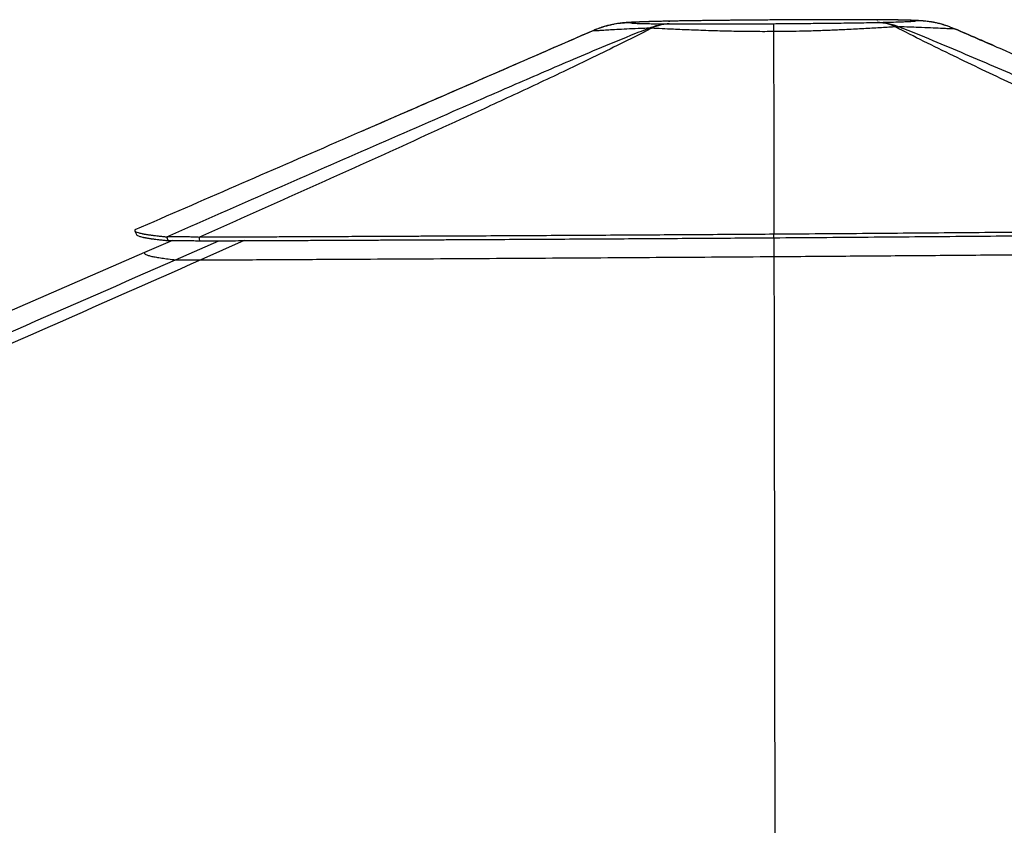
# Model space of a CAD drawing. Header units: millimetres. Extents: x 58489 to 443956, y 19852 to 392375.
# Tile 20 of 66: x 148467 to 172472, y 162417 to 182044. Entities that reach past the tile are written whole.
import ezdxf

# ---------------------------------------------------------------- set-up
doc = ezdxf.new("R2010")
doc.units = ezdxf.units.MM
doc.header["$LTSCALE"] = 50

msp = doc.modelspace()

# ---------------------------------------------------------------- linework, layer by layer
at = {"color": 7, "linetype": 'Continuous', "lineweight": 25}
for p, q in [((164311.52, 182007.91), (164283.43, 182007.75)), ((164286.14, 182007.81), (164314.5, 182007.97)), ((164311.52, 182007.91), (164314.5, 182007.97)), ((169364.08, 182042.18), (169372.48, 182042.13)), ((169379.63, 181976.88), (169370.44, 181976.7)), ((169407.9, 182042.3), (169372.48, 182042.13)), ((162444.2, 181774.21), (162444.08, 181774.16)), ((166846.45, 181752.86), (166846.45, 181753.02)), ((169815.74, 181868.84), (169911.98, 181870.41)), ((171261.48, 181823.33), (171261.56, 181823.29)), ((151274.24, 176920.9), (151273.87, 176920.73)), ((166854.94, 176732.32), (166855.59, 176273.51)), ((152194.9, 176666.73), (151513.09, 176370.48))]:
    msp.add_line(p, q, dxfattribs=at)
at = {"color": 8, "linetype": 'Continuous', "lineweight": 25}
for p, q in [((169364.08, 182042.18), (169385.32, 182042.42)), ((162444.08, 181774.16), (162443.53, 181776.12)), ((152267.32, 176194.68), (153326.07, 176658.65)), ((153940.29, 176661.39), (152880.57, 176190.76))]:
    msp.add_line(p, q, dxfattribs=at)
at = {"color": 7, "linetype": 'Continuous', "lineweight": 25, "flags": 128}
for points in [[(169815.74, 181868.84), (169761.37, 181893.54), (169706.47, 181915.1), (169651.13, 181933.46), (169595.41, 181948.61), (169539.41, 181960.52), (169483.2, 181969.18), (169426.85, 181974.58), (169370.44, 181976.7)], [(169379.63, 181976.88), (169447.07, 181974.97), (169514.46, 181969.78), (169581.67, 181961.3), (169648.63, 181949.57), (169715.23, 181934.59), (169781.39, 181916.39), (169847, 181894.98), (169911.98, 181870.41)], [(163804.46, 181836.94), (163864.67, 181860.51), (163925.46, 181881.15), (163986.76, 181898.85), (164048.47, 181913.57), (164110.52, 181925.3), (164172.84, 181934.01), (164235.34, 181939.71), (164297.94, 181942.38)], [(164304.29, 181942.34), (164249.21, 181939.62), (164194.21, 181933.87), (164139.38, 181925.09), (164084.78, 181913.3), (164030.49, 181898.52), (163976.57, 181880.75), (163923.1, 181860.02), (163870.14, 181836.37)], [(151272.09, 176901.76), (151292.01, 176855.84), (151311.93, 176809.92)], [(152088.29, 176660.84), (152070.39, 176707.46), (152052.49, 176754.07)], [(152856.34, 176656.59), (152853.92, 176703.17), (152851.5, 176749.75)], [(166855.4, 176732.16), (166855.4, 176778.02), (166855.41, 176823.89)], [(151513.09, 176370.48), (144923.17, 173507.14), (129098.76, 166631.39)], [(166855.59, 176273.51), (166858.37, 174372.61), (166869.54, 166764.54), (166883.17, 157497.3), (166890.63, 152431.84)]]:
    msp.add_lwpolyline(points, dxfattribs=at)
at = {"color": 7, "linetype": 'Continuous', "lineweight": 25}
for points, knots in [([(164283.38, 182007.64), (164252.53, 182007), (164163.72, 182005.17), (164030.75, 182002.18), (163892.17, 181998.8), (163773.3, 181995.54), (163670.29, 181992.34), (163566.66, 181988.72), (163462.42, 181984.47), (163370.75, 181979.9), (163290.53, 181974.87), (163227.21, 181969.98), (163167.82, 181964.28), (163109.5, 181957.68), (163041.74, 181948.4), (162963.56, 181935.37), (162874.86, 181917.47), (162772.61, 181892.65), (162655.06, 181857.8), (162543.01, 181819.11), (162471.64, 181787.66), (162443.82, 181775.41)], [0, 0, 0, 0, 0.04288916, 0.12346695, 0.19706014, 0.2607868, 0.32611063, 0.39406313, 0.477187, 0.56839074, 0.6300512, 0.68670113, 0.71896054, 0.74981017, 0.78221934, 0.81386449, 0.84682884, 0.88308766, 0.92412276, 0.97042642, 1, 1, 1, 1]), ([(163364.74, 181968.89), (163360.01, 181968.85), (163308.54, 181968.39), (163127.17, 181960.27), (162817.31, 181915.03), (162569.74, 181821.59), (162444.2, 181774.21)], [0, 0, 0, 0, 0.01501542, 0.16315978, 0.57560119, 1, 1, 1, 1]), ([(164311.52, 182007.91), (164243.83, 182006.5), (164108.45, 182003.66), (163902.89, 181998.57), (163704.59, 181992.68), (163548.24, 181986.58), (163446.4, 181981.06), (163387, 181976.14), (163363, 181972.09), (163364.28, 181969.73), (163364.74, 181968.89)], [0, 0, 0, 0, 0.10900815, 0.21802568, 0.38163551, 0.54527776, 0.67301993, 0.80107399, 0.92885322, 1, 1, 1, 1]), ([(163364.74, 181968.89), (163366.08, 181967.74), (163368.74, 181965.43), (163401.41, 181961.27), (163477.8, 181956.56), (163612.34, 181952.08), (163775.32, 181948.53), (163950.97, 181945.79), (164127.84, 181943.76), (164251.21, 181942.76), (164297.94, 181942.38)], [0, 0, 0, 0, 0.09739704, 0.19478516, 0.36853622, 0.54225138, 0.66899718, 0.7960366, 0.92275397, 1, 1, 1, 1]), ([(166825.95, 182037.33), (166748.14, 182036.79), (166594.75, 182035.73), (166367.94, 182033.98), (166143.14, 182032.05), (165913.93, 182029.92), (165680.44, 182027.54), (165447.9, 182024.96), (165222.96, 182022.23), (165006.65, 182019.38), (164799.7, 182016.43), (164602.28, 182013.36), (164431.21, 182010.48), (164328.98, 182008.61), (164286.12, 182007.82)], [0, 0, 0, 0, 0.08424232, 0.16607958, 0.24600095, 0.32971224, 0.41878843, 0.50707679, 0.59481826, 0.68153026, 0.76729686, 0.85272788, 0.93825204, 1, 1, 1, 1]), ([(166825.41, 182037.16), (166737.74, 182036.55), (166562.4, 182035.33), (166229.67, 182032.67), (165830.78, 182028.98), (165422.27, 182024.5), (165075.29, 182020.1), (164786.55, 182015.99), (164531.37, 182011.93), (164381.4, 182009.19), (164314.5, 182007.97)], [0, 0, 0, 0, 0.09581088, 0.19161881, 0.36504924, 0.53843962, 0.65967123, 0.78117088, 0.90237578, 1, 1, 1, 1]), ([(169364.08, 182042.18), (169287.02, 182042.46), (169132.92, 182043.03), (168845.46, 182043.53), (168501.08, 182043.57), (168112.58, 182042.95), (167728.54, 182041.79), (167354.49, 182040.19), (167052.02, 182038.57), (166875.36, 182037.47), (166825.41, 182037.16)], [0, 0, 0, 0, 0.10768269, 0.21536921, 0.37348498, 0.53162342, 0.66951716, 0.80769568, 0.94562628, 1, 1, 1, 1]), ([(169385.36, 182042.32), (169375.53, 182042.36), (169296.76, 182042.69), (169150.64, 182043.12), (168950.63, 182043.57), (168752.16, 182043.79), (168549.35, 182043.77), (168330.7, 182043.54), (168099.97, 182043.09), (167854.32, 182042.39), (167601.97, 182041.46), (167344.06, 182040.31), (167084.8, 182038.95), (166911.52, 182037.91), (166826.05, 182037.4)], [0, 0, 0, 0, 0.01376707, 0.11034425, 0.19661629, 0.275661, 0.36000436, 0.44180917, 0.53299142, 0.62523805, 0.71852925, 0.81271895, 0.90762791, 1, 1, 1, 1]), ([(166839.2, 181947.26), (167007.2, 181948.55), (167335, 181951.08), (167815.89, 181955.68), (168223.01, 181960.15), (168564.57, 181964.42), (168845.56, 181968.28), (169116.94, 181972.37), (169285.94, 181975.26), (169370.44, 181976.7)], [0, 0, 0, 0, 0.183449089, 0.357955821, 0.534646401, 0.649477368, 0.764304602, 0.88215056, 1, 1, 1, 1]), ([(170313.33, 182015.98), (170303.32, 182018.14), (170284.03, 182022.29), (170183.01, 182027.84), (170046.21, 182032.35), (169879, 182035.98), (169695.87, 182038.86), (169522.49, 182040.85), (169408.07, 182041.83), (169372.48, 182042.13)], [0, 0, 0, 0, 0.18829505, 0.36300978, 0.5376921, 0.67156255, 0.80573549, 0.93957204, 1, 1, 1, 1]), ([(169379.63, 181976.88), (169440.5, 181978.29), (169562.27, 181981.1), (169748.88, 181986.06), (169932.26, 181991.78), (170087.41, 181997.88), (170198.05, 182003.62), (170270.56, 182008.95), (170303.65, 182013.06), (170311.26, 182015.36), (170313.33, 182015.98)], [0, 0, 0, 0, 0.10662842, 0.21325864, 0.3730118, 0.53278283, 0.67124268, 0.80997841, 0.94847505, 1, 1, 1, 1]), ([(170884.5, 181948.92), (170856.29, 181955.76), (170794.49, 181970.75), (170707.91, 181986.49), (170625.84, 181999.03), (170553.4, 182007.77), (170492.43, 182013.69), (170438.12, 182017.87), (170401.42, 182020.25), (170341.15, 182023.75), (170261.55, 182027.26), (170153.44, 182030.83), (170038.81, 182033.7), (169915.78, 182036.17), (169781.09, 182038.32), (169632.61, 182040.2), (169505.91, 182041.48), (169429.23, 182042.12), (169407.94, 182042.29)], [0, 0, 0, 0, 0.03565004, 0.07808773, 0.11804744, 0.15802613, 0.19984999, 0.23725059, 0.27161042, 0.30542747, 0.40861078, 0.51213866, 0.60602053, 0.69437912, 0.7875597, 0.87764121, 0.9660315, 1, 1, 1, 1]), ([(171261.48, 181823.33), (171139.38, 181869.26), (170891.65, 181962.45), (170570.96, 182009.35), (170376.72, 182016.37), (170316.32, 182016), (170313.33, 182015.98)], [0, 0, 0, 0, 0.40110702, 0.81384169, 0.99079004, 1, 1, 1, 1]), ([(152052.49, 176754.07), (152840.6, 177099.24), (154416.82, 177789.57), (156790.76, 178829.78), (158840.64, 179725.94), (160562.49, 180477.53), (161752.85, 180990.93), (162754.93, 181415.23), (163370.62, 181667.49), (163726.17, 181806.36), (163804.46, 181836.94)], [0, 0, 0, 0, 0.20569954, 0.41139884, 0.61709277, 0.73447101, 0.85184183, 0.91676055, 0.98167041, 1, 1, 1, 1]), ([(163870.14, 181836.37), (163810.17, 181805.64), (163537.77, 181666.03), (163033.58, 181413.09), (162164.83, 180988.38), (161083.78, 180474.85), (159463.47, 179723.16), (157496.86, 178826.62), (155180.08, 177785.88), (153627.69, 177095.12), (152851.5, 176749.75)], [0, 0, 0, 0, 0.01831085, 0.08317173, 0.14804138, 0.26535715, 0.38267961, 0.58844922, 0.7942245, 1, 1, 1, 1]), ([(162443.53, 181776.48), (161982.9, 181575.99), (160984.97, 181141.65), (159445.5, 180471.98), (158015.02, 179849.91), (157124.45, 179462.9), (156772.93, 179310.15)], [0, 0, 0, 0, 0.24342278, 0.52736358, 0.8134493, 1, 1, 1, 1]), ([(162444.08, 181774.16), (161930.41, 181551.01), (161392.55, 181317.35), (160854.72, 181083.61), (160830.54, 181073.1)], [0, 0, 0, 0, 0.95502496, 1, 1, 1, 1]), ([(162443.53, 181776.12), (162443.12, 181776.19), (162442.7, 181776.26), (162443.51, 181776.43), (162443.55, 181776.44)], [0, 0, 0, 0, 0.95208653, 1, 1, 1, 1]), ([(163804.46, 181836.94), (163741.85, 181834.6), (163575.09, 181828.36), (163329.08, 181817.51), (163077.51, 181804.91), (162868.78, 181793.24), (162703.31, 181783.34), (162578.57, 181775.99), (162497.78, 181772.05), (162452.3, 181771.29), (162446.9, 181773.24), (162444.2, 181774.21)], [0, 0, 0, 0, 0.07623916, 0.20309003, 0.33026071, 0.45707816, 0.57391822, 0.69104647, 0.80786697, 0.90393472, 1, 1, 1, 1]), ([(163804.46, 181836.94), (163819.57, 181837.02), (163841.32, 181837.14), (163863.41, 181836.55), (163870.14, 181836.37)], [0, 0, 0, 0, 0.69533209, 1, 1, 1, 1]), ([(166846.45, 181753.02), (166794.62, 181752.77), (166585.44, 181751.78), (166219.93, 181753.84), (165759.14, 181761.73), (165295.38, 181774.54), (164838.21, 181791.43), (164444.83, 181808.61), (164123.13, 181823.76), (163954.47, 181832.17), (163870.14, 181836.37)], [0, 0, 0, 0, 0.04637419, 0.18716248, 0.32843862, 0.46925561, 0.62757972, 0.78592682, 0.89296195, 1, 1, 1, 1]), ([(164304.29, 181942.34), (164303.61, 181942.35), (164301.38, 181942.36), (164299.35, 181942.37), (164297.94, 181942.38)], [0, 0, 0, 0, 0.30492951, 1, 1, 1, 1]), ([(164304.29, 181942.34), (164381.6, 181942.05), (164536.71, 181941.45), (164825.53, 181940.92), (165172.78, 181940.85), (165543.51, 181941.45), (165887.16, 181942.45), (166198.52, 181943.7), (166516.39, 181945.27), (166731.6, 181946.6), (166839.2, 181947.26)], [0, 0, 0, 0, 0.10870035, 0.21809921, 0.37648832, 0.53690968, 0.65136314, 0.76581812, 0.88290776, 1, 1, 1, 1]), ([(166839.2, 181947.26), (166839.22, 181947.22), (166839.57, 181946.56), (166840.67, 181938.46), (166843.06, 181893.74), (166845.31, 181800.37), (166846.45, 181753.02)], [0, 0, 0, 0, 0.00898726, 0.14958683, 0.56871438, 1, 1, 1, 1]), ([(169815.74, 181868.84), (169791.92, 181867.35), (169656.13, 181858.85), (169390.81, 181842.69), (169001.52, 181820.61), (168610.6, 181800.73), (168227.13, 181783.95), (167858.31, 181770.74), (167502.49, 181761.1), (167164.23, 181755.4), (166952.38, 181753.71), (166846.45, 181752.86)], [0, 0, 0, 0, 0.03043017, 0.1735115, 0.31697563, 0.4600084, 0.57633852, 0.69290895, 0.80922317, 0.90459936, 1, 1, 1, 1]), ([(166846.45, 181752.86), (166847.22, 181441.64), (166849.26, 180620.16), (166851.94, 178977.16), (166854.05, 177645.4), (166855.35, 176823.89)], [0, 0, 0, 0, 0.18942504, 0.49998967, 1, 1, 1, 1]), ([(180473.64, 176941.48), (179403.94, 177418.9), (177799.37, 178135.05), (175673.49, 179095.09), (174130.83, 179798.98), (172885.53, 180375.94), (171934.84, 180824.39), (171220.19, 181167.33), (170505.06, 181517.41), (170045.58, 181751.66), (169815.74, 181868.84)], [0, 0, 0, 0, 0.29364541, 0.44047578, 0.58730528, 0.72248434, 0.79009155, 0.8576976, 0.92881888, 1, 1, 1, 1]), ([(169911.98, 181870.41), (169946.95, 181856.67), (170257.77, 181734.58), (170831.08, 181500.16), (171886.13, 181052.85), (173180.43, 180493.32), (174936.51, 179724.59), (176904.76, 178862.53), (179082.84, 177906.68), (180529.47, 177272.1), (181252.78, 176954.81)], [0, 0, 0, 0, 0.0085003, 0.07555448, 0.142618, 0.27803645, 0.4134652, 0.60897424, 0.8044871, 1, 1, 1, 1]), ([(171261.56, 181823.29), (171258.41, 181822.63), (171247.94, 181820.43), (171195.1, 181820.35), (171082.77, 181824.43), (170914.06, 181832.39), (170682.68, 181843.4), (170418.96, 181854.39), (170158.65, 181863.49), (169994.21, 181868.1), (169911.98, 181870.41)], [0, 0, 0, 0, 0.05936808, 0.1969913, 0.33504833, 0.47269651, 0.63153302, 0.79039284, 0.8951959, 1, 1, 1, 1]), ([(171145.09, 181867.75), (171113.06, 181879.79), (171035.17, 181909.06), (170950.84, 181933.54), (170901.85, 181944.88), (170896.52, 181946.12)], [0, 0, 0, 0, 0.383703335, 0.93289588, 1, 1, 1, 1]), ([(172224.04, 181407.65), (172086.45, 181467.08), (171765.04, 181605.91), (171442.89, 181745.08), (171258.66, 181824.67)], [0, 0, 0, 0, 0.42809974, 1, 1, 1, 1]), ([(171261.56, 181823.29), (171627.7, 181665.17), (173439.88, 180882.56), (177064.28, 179317.23), (180322.54, 177910.04), (182134.77, 177127.37)], [0, 0, 0, 0, 0.10101954, 0.49999255, 1, 1, 1, 1]), ([(156772.96, 179310.09), (156574.32, 179223.79), (154741.33, 178427.36), (152908.35, 177630.93), (151274.01, 176920.8)], [0, 0, 0, 0, 0.10837134, 1, 1, 1, 1]), ([(151274.01, 176920.8), (151271.97, 176913.64), (151267.8, 176899.06), (151295.55, 176877.45), (151352.02, 176855.62), (151413.64, 176840.53), (151455.46, 176832.04), (151465.3, 176830.08), (151475.74, 176828.08), (151486.79, 176826), (151498.5, 176823.87), (151516.85, 176820.62), (151543.2, 176816.15), (151575.67, 176811), (151607.86, 176806.15), (151638.95, 176801.68), (151672.97, 176797.01), (151710.66, 176792.04), (151757.08, 176786.2), (151810.39, 176779.83), (151867.92, 176773.31), (151921.31, 176767.5), (151969.81, 176762.4), (152012.86, 176758), (152040.04, 176755.31), (152052.49, 176754.07)], [0, 0, 0, 0, 0.11861084, 0.24164452, 0.36888872, 0.50005976, 0.51149606, 0.52329757, 0.53550522, 0.5481189, 0.56113744, 0.57455992, 0.60779316, 0.64325517, 0.66994084, 0.69774798, 0.72666992, 0.75760122, 0.79102249, 0.83697859, 0.87844328, 0.91544798, 0.94802327, 0.97619797, 1, 1, 1, 1]), ([(166855.46, 176823.82), (167622.27, 176829.48), (169149.7, 176840.76), (171426.44, 176858.93), (173274.28, 176874.53), (174696.14, 176887.04), (175697.36, 176896.04), (176683.41, 176905.1), (177653.85, 176914.18), (178608.34, 176923.28), (179546.74, 176932.35), (180166.37, 176938.45), (180473.64, 176941.48)], [0, 0, 0, 0, 0.16816406, 0.33496858, 0.49995282, 0.57455156, 0.64814811, 0.72070078, 0.79218408, 0.86257239, 0.93185015, 1, 1, 1, 1]), ([(151313.13, 176809.94), (151313.06, 176809.19), (151312.35, 176801.04), (151336.58, 176785.66), (151390.84, 176763.65), (151452.54, 176748.48), (151494.12, 176739.85), (151503.9, 176737.89), (151514.28, 176735.85), (151525.27, 176733.76), (151536.92, 176731.6), (151555.16, 176728.31), (151581.39, 176723.79), (151613.69, 176718.57), (151645.71, 176713.67), (151676.65, 176709.14), (151710.5, 176704.4), (151748.01, 176699.38), (151794.21, 176693.44), (151847.27, 176687), (151904.53, 176680.36), (151957.68, 176674.47), (152005.96, 176669.3), (152048.84, 176664.83), (152075.9, 176662.09), (152088.29, 176660.84)], [0, 0, 0, 0, 0.01397487, 0.15161038, 0.29395587, 0.44069532, 0.4534818, 0.46668467, 0.48034215, 0.49445351, 0.50901775, 0.52403448, 0.56121384, 0.60088661, 0.63074129, 0.66185074, 0.69420719, 0.72881404, 0.76620295, 0.81761535, 0.86400385, 0.90540354, 0.94184836, 0.97336991, 1, 1, 1, 1]), ([(152052.49, 176754.07), (152060.65, 176755.1), (152076.69, 176757.11), (152109.48, 176759.52), (152156.6, 176761.79), (152225.3, 176763.42), (152312.87, 176763.66), (152400.67, 176762.8), (152483.97, 176761.33), (152585.35, 176758.87), (152707.76, 176755.16), (152802.76, 176751.58), (152851.5, 176749.75)], [0, 0, 0, 0, 0.084536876, 0.165979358, 0.244744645, 0.373613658, 0.499280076, 0.583522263, 0.668646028, 0.755459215, 0.874543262, 1, 1, 1, 1]), ([(152851.5, 176749.75), (153067.67, 176750.66), (153480.22, 176752.41), (154069.49, 176754.94), (154598.82, 176757.26), (155067.48, 176759.33), (155437.4, 176760.99), (155719.9, 176762.26), (155926.5, 176763.21), (156106.32, 176764.03), (156290.06, 176764.88), (156518.32, 176765.93), (156832.91, 176767.41), (157209.05, 176769.18), (157612.02, 176771.11), (158005.87, 176773.04), (158390.52, 176774.92), (158765.87, 176776.8), (159131.85, 176778.65), (159488.52, 176780.47), (160325.59, 176784.83), (161635.4, 176791.87), (163409.04, 176802.09), (165145.28, 176812.68), (166289.96, 176820.18), (166855.35, 176823.89)], [0, 0, 0, 0, 0.04652305, 0.08878378, 0.1267323, 0.16031756, 0.18949515, 0.20619675, 0.22098628, 0.23385714, 0.24480332, 0.26042852, 0.28284861, 0.31231095, 0.3411203, 0.36927035, 0.39675483, 0.42356776, 0.4497049, 0.47516073, 0.49996234, 0.62895739, 0.75546238, 0.87921513, 1, 1, 1, 1]), ([(152856.34, 176656.59), (153072.47, 176657.53), (153484.91, 176659.34), (154074.03, 176661.98), (154603.22, 176664.38), (155071.77, 176666.52), (155441.6, 176668.25), (155724.02, 176669.57), (155930.58, 176670.54), (156110.36, 176671.39), (156294.01, 176672.26), (156522.16, 176673.35), (156836.61, 176674.87), (157212.63, 176676.71), (157615.47, 176678.69), (158009.2, 176680.67), (158393.72, 176682.61), (158768.95, 176684.52), (159134.81, 176686.43), (159491.33, 176688.29), (160328.09, 176692.73), (161637.39, 176699.92), (163410.37, 176710.27), (165145.96, 176720.94), (166290.21, 176728.45), (166855.4, 176732.16)], [0, 0, 0, 0, 0.04652604, 0.08878949, 0.12674021, 0.16032799, 0.18950764, 0.20621044, 0.22100157, 0.23387394, 0.24482174, 0.26043682, 0.28285739, 0.31232049, 0.34113049, 0.36928104, 0.39676591, 0.42357938, 0.44971664, 0.47517301, 0.49996959, 0.62896238, 0.75546475, 0.87921573, 1, 1, 1, 1]), ([(166855.4, 176732.1), (167621.93, 176737.76), (169148.78, 176749.02), (171424.66, 176767.07), (173271.81, 176782.48), (174693.15, 176794.83), (175694.02, 176803.69), (176679.73, 176812.62), (177649.85, 176821.55), (178604.04, 176830.49), (179542.16, 176839.4), (180161.62, 176845.39), (180468.8, 176848.36)], [0, 0, 0, 0, 0.16816578, 0.3349689, 0.49995018, 0.57454889, 0.6481445, 0.72069709, 0.79218046, 0.86256957, 0.93184782, 1, 1, 1, 1]), ([(152088.29, 176660.84), (152095.71, 176661.64), (152110.26, 176663.21), (152140.76, 176665.07), (152185.01, 176666.81), (152250.23, 176668.02), (152334.2, 176668.1), (152418.8, 176667.33), (152499.3, 176666.09), (152597.58, 176664.04), (152716.58, 176661), (152808.9, 176658.08), (152856.34, 176656.59)], [0, 0, 0, 0, 0.08497389, 0.16664821, 0.24547421, 0.37412941, 0.49935261, 0.58327886, 0.66814549, 0.75482632, 0.87401695, 1, 1, 1, 1]), ([(151513.09, 176370.48), (151510.99, 176362.7), (151506.81, 176347.15), (151537.51, 176324.06), (151596.11, 176301.17), (151683.07, 176278.9), (151795.2, 176257.27), (151929.78, 176236.22), (152085.91, 176215.36), (152206.85, 176201.58), (152267.32, 176194.68)], [0, 0, 0, 0, 0.12845946, 0.25691866, 0.38551588, 0.5141131, 0.63553997, 0.75696766, 0.8784834, 1, 1, 1, 1]), ([(152880.57, 176190.76), (153399.76, 176193.48), (154438.21, 176198.93), (156386.04, 176209.52), (158725.77, 176222.71), (161445.59, 176238.86), (164156.12, 176255.72), (165955.62, 176267.58), (166855.59, 176273.51)], [0, 0, 0, 0, 0.11192201, 0.22385733, 0.41924513, 0.6147291, 0.80731469, 1, 1, 1, 1]), ([(166855.59, 176273.51), (167439.73, 176277.8), (168607.99, 176286.36), (170359.33, 176299.61), (172109.46, 176313.17), (173866.9, 176327.16), (175630.79, 176341.55), (177319.42, 176355.69), (178924.29, 176369.41), (179937.82, 176378.29), (180444.63, 176382.73)], [0, 0, 0, 0, 0.12839342, 0.25678625, 0.38529252, 0.51379853, 0.64429913, 0.77483259, 0.88740707, 1, 1, 1, 1]), ([(152880.57, 176190.76), (150310.66, 175055.99), (142836.61, 171755.76), (135331.76, 168472.53), (130407.41, 166318.23)], [0, 0, 0, 0, 0.34384423, 1, 1, 1, 1]), ([(152267.32, 176194.68), (152272.89, 176194.21), (152284.04, 176193.27), (152319.69, 176192.03), (152373.85, 176191), (152444.86, 176190.31), (152528.74, 176189.95), (152627.89, 176189.88), (152746.27, 176190.12), (152835.77, 176190.55), (152880.57, 176190.76)], [0, 0, 0, 0, 0.12413702, 0.24810782, 0.37380499, 0.49931567, 0.60777689, 0.71632536, 0.85800976, 1, 1, 1, 1])]:
    msp.add_open_spline(points, degree=3, knots=knots, dxfattribs=at)
at = {"color": 8, "linetype": 'Continuous', "lineweight": 25}
for points, knots in [([(166826.05, 182036.67), (166825.92, 182036.96), (166825.71, 182037.46), (166825.5, 182037.24), (166825.41, 182037.16)], [0, 0, 0, 0, 0.59098079, 1, 1, 1, 1]), ([(160830.54, 181073.1), (160805.92, 181062.41), (159453.38, 180474.79), (158100.86, 179887.09), (156772.96, 179310.09)], [0, 0, 0, 0, 0.01819726, 1, 1, 1, 1]), ([(129696.59, 166327.87), (134622.77, 168479.2), (142136.06, 171760.36), (149672.3, 175058.88), (152267.32, 176194.68)], [0, 0, 0, 0, 0.655660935, 1, 1, 1, 1])]:
    msp.add_open_spline(points, degree=3, knots=knots, dxfattribs=at)

doc.saveas('drawing.dxf')
